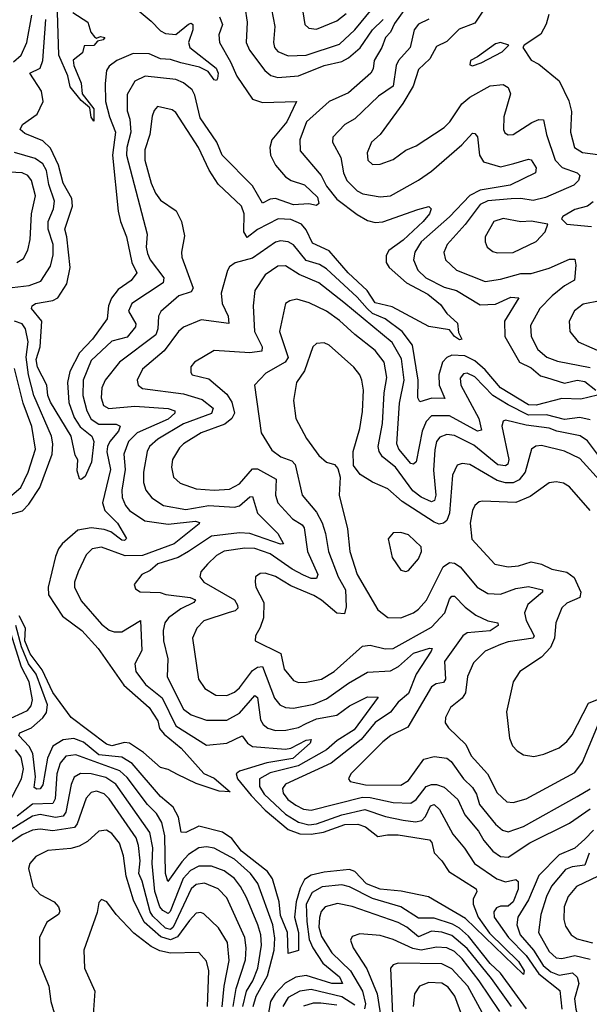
# Model space of a CAD drawing. Extents: x 1843161 to 1959474, y 907081 to 1016326.
# Tile 58 of 256: x 1864805 to 1867032, y 935614 to 939464. Entities that reach past the tile are written whole.
import ezdxf

# ---------------------------------------------------------------- set-up
doc = ezdxf.new("R2010")
doc.units = 0

msp = doc.modelspace()

# ---------------------------------------------------------------- linework, layer by layer
at = {"layer": '0CON20XD'}
for points in [[(1866316.9, 939515), (1866270.7, 939449.3), (1866254.7, 939415), (1866235.5, 939394.5), (1866221.6, 939355), (1866190.4, 939305), (1866187.6, 939272.4), (1866177.5, 939255), (1866091.1, 939178.9), (1866015, 939144.7), (1865926.1, 939065), (1865899.8, 938995), (1865901.2, 938951.2), (1865984.1, 938855), (1866005, 938813.5), (1866045, 938762.9), (1866125, 938702.3), (1866165, 938679.5), (1866195, 938671.7), (1866225, 938674.3), (1866362.3, 938722.3), (1866405, 938733.3), (1866413.3, 938725), (1866406.9, 938705), (1866383.2, 938675), (1866305, 938601.9), (1866248.9, 938561.1), (1866237.8, 938542.2), (1866237.7, 938515), (1866249.2, 938495), (1866318, 938435), (1866401.1, 938391.1), (1866450.8, 938350.8), (1866475, 938315.6), (1866517.1, 938277.1), (1866520.7, 938240.7), (1866533.8, 938215), (1866525, 938212.1), (1866504.5, 938225), (1866485, 938251.5), (1866405, 938264.4), (1866261.7, 938341.7), (1866195, 938356.5), (1866163.1, 938405), (1866089.7, 938475), (1866015, 938560.4), (1865950.4, 938590.4), (1865925, 938642.7), (1865906.5, 938665), (1865865, 938683), (1865815.3, 938685.3), (1865735, 938643.6), (1865695, 938612.3), (1865681, 938635), (1865683.1, 938705), (1865672.8, 938735), (1865580.9, 938820.9), (1865546.5, 938876.5), (1865504.8, 938965), (1865415, 939101.4), (1865401.3, 939111.3), (1865344.3, 939125), (1865330.8, 939109.2), (1865323.1, 939086.9), (1865313.9, 939015), (1865294.4, 938955), (1865294.1, 938915), (1865318.5, 938825), (1865335.4, 938785.4), (1865355, 938758.4), (1865416.5, 938716.5), (1865437.1, 938675), (1865449.4, 938619.4), (1865437.1, 938555), (1865438.8, 938535), (1865482.9, 938415), (1865475, 938400.4), (1865427.5, 938385), (1865356.4, 938323.6), (1865348.4, 938305), (1865345.8, 938255), (1865337.5, 938232.5), (1865195.5, 938124.5), (1865139.4, 938055), (1865126.2, 938025), (1865124, 937985), (1865133.1, 937955), (1865154.2, 937944.2), (1865255, 937953.1), (1865385, 937943.3), (1865412.1, 937935), (1865411.2, 937925), (1865385, 937902.6), (1865265, 937848.6), (1865230.2, 937815), (1865212.3, 937765), (1865217, 937705), (1865204.4, 937625), (1865206.2, 937596.2), (1865218.9, 937565), (1865234.7, 937545), (1865294.2, 937504.2), (1865385, 937491.9), (1865492.6, 937502.6), (1865508.3, 937498.3), (1865507.2, 937492.8), (1865409.5, 937415), (1865285, 937369.4), (1865217.8, 937367.8), (1865125, 937401.6), (1865088.6, 937395), (1865065, 937371.9), (1865033.7, 937305), (1865019.5, 937265), (1865019.2, 937245), (1865045, 937191.8), (1865125, 937100), (1865155, 937076.8), (1865175, 937069.8), (1865205, 937070.2), (1865278, 937115), (1865282.4, 936997.6), (1865255.3, 936945), (1865259, 936915), (1865297.3, 936865), (1865362.4, 936812.4), (1865415, 936702.2), (1865535, 936627.3), (1865615.3, 936635.3), (1865675, 936663.8), (1865695.3, 936635), (1865715, 936621.7), (1865845, 936611.5), (1865865, 936615.6), (1865925, 936646.9), (1865945, 936650), (1865940.5, 936635), (1865873.1, 936575), (1865771.6, 936558.4), (1865663.9, 936526.1), (1865651.6, 936515), (1865656.8, 936495), (1865710.4, 936430.4), (1865765, 936372.8), (1865855, 936296.9), (1865900.8, 936280.8), (1865945, 936278.5), (1865993.4, 936286.6), (1866076.4, 936316.4), (1866127.6, 936317.6), (1866157.2, 936307.2), (1866205, 936269.4), (1866243.1, 936276.9), (1866285, 936276), (1866406.9, 936256.9), (1866416.9, 936246.9), (1866426.2, 936206.2), (1866455.2, 936175.2), (1866482.6, 936132.6), (1866590, 936065), (1866592.5, 936055), (1866578.5, 936025), (1866577.6, 936005), (1866597.7, 935955), (1866642.3, 935892.3), (1866755, 935781.1), (1866777.3, 935745), (1866775, 935730.6), (1866548.8, 935948.8), (1866403.6, 936033.6), (1866296.8, 936056.8), (1866215, 936064.4), (1866161.2, 936085), (1866115, 936133.2), (1866095, 936140.4), (1865995, 936130.8), (1865945, 936118.5), (1865918.8, 936101.2), (1865901.8, 936068.2), (1865886.2, 936015), (1865879, 935955), (1865895.3, 935895), (1865895.3, 935824.7), (1865855, 935812.5), (1865852.1, 935895), (1865825, 935960.8), (1865819.2, 936015), (1865792.9, 936105), (1865773.7, 936133.7), (1865672.6, 936212.6), (1865635, 936262.4), (1865597.6, 936287.6), (1865505, 936310.2), (1865455, 936285.3), (1865436.5, 936286.5), (1865425.8, 936345.8), (1865405.3, 936385), (1865355, 936426.6), (1865245.3, 936555.3), (1865205, 936579.7), (1865115, 936589.9), (1865055, 936638.6), (1865016.6, 936653.4), (1864975, 936647.6), (1864935, 936623.6), (1864913.6, 936576.4), (1864895, 936471.8), (1864885, 936455.9), (1864872, 936455), (1864862, 936462), (1864867, 936503), (1864856.3, 936595), (1864842.2, 936622.2), (1864801.6, 936665), (1864806.2, 936675), (1864851.2, 936695), (1864895.9, 936734.1), (1864909.8, 936755), (1864913.8, 936785), (1864869.1, 936905), (1864839.5, 936945), (1864812.1, 937012.1), (1864789.8, 937095)], [(1865685.2, 939515), (1865694.3, 939455), (1865690, 939375), (1865703.2, 939345), (1865763.3, 939265), (1865786.6, 939246.6), (1865815, 939238.8), (1865895, 939245.2), (1865995, 939285.8), (1866065, 939300.4), (1866090.8, 939315), (1866135.8, 939354.2), (1866184.8, 939425), (1866226.5, 939465)], [(1865789.3, 939505), (1865802.6, 939437.4), (1865797, 939375), (1865801.9, 939355), (1865815, 939340.5), (1865855, 939322.6), (1865925, 939325.2), (1866055, 939368.4), (1866115.8, 939424.2), (1866183.8, 939506.2)], [(1864780.3, 939299.7), (1864811.2, 939325), (1864833.1, 939375), (1864852.2, 939482.2)], [(1865263.8, 939503.8), (1865319.1, 939459.2), (1865355, 939421), (1865375, 939409.8), (1865415, 939406.4), (1865465, 939446.8), (1865475, 939451.1), (1865481.9, 939445), (1865481.9, 939425), (1865464.8, 939375.2), (1865470.7, 939355), (1865572.8, 939275), (1865581.5, 939255), (1865578.9, 939235), (1865575, 939227.1), (1865565, 939228.9), (1865541.9, 939261.9), (1865508.6, 939278.6), (1865435.2, 939295.2), (1865395, 939309.1), (1865355, 939311.4), (1865311.1, 939331.1), (1865248.3, 939331.7), (1865184.5, 939305), (1865155, 939282.9), (1865144.5, 939265.5), (1865138.7, 939215), (1865140.4, 939145), (1865155.9, 939085), (1865180.2, 939025), (1865167.6, 938935), (1865189.8, 938715), (1865198.8, 938675), (1865222.9, 938615), (1865243.3, 938515), (1865263.1, 938475), (1865240.4, 938445), (1865190.6, 938409.4), (1865164.4, 938375.6), (1865152, 938345), (1865146.9, 938295), (1865089.8, 938215), (1865038.3, 938161.7), (1865001.6, 938088.4), (1864992.3, 938045), (1864996.8, 937966.8), (1865018.1, 937908.1), (1865041.7, 937871.7), (1865086.6, 937835), (1865094.7, 937815), (1865086.2, 937733.8), (1865061.5, 937678.5), (1865045, 937666.7), (1865038.3, 937668.3), (1865029.7, 937699.7), (1865033, 937743), (1865021.4, 937761.4), (1865006.7, 937835), (1864925, 937968.1), (1864915.4, 937995), (1864911.3, 938035), (1864874.2, 938105), (1864870, 938135), (1864885.3, 938185), (1864891.4, 938285), (1864851.2, 938335), (1864854, 938345), (1864866.2, 938353.8), (1864935, 938366.8), (1864953.7, 938376.3), (1864989, 938431), (1865002.3, 938495), (1864990, 938615), (1864980.9, 938645), (1865012.1, 938735), (1865008.7, 938765), (1864975, 938825.4), (1864956.3, 938895), (1864925, 938961.6), (1864895, 938990.5), (1864825, 939019.7), (1864807.5, 939035), (1864816.5, 939055), (1864873.7, 939095), (1864896.8, 939145), (1864890.3, 939185), (1864844.7, 939255), (1864885, 939274.3), (1864895.4, 939304.6), (1864907.6, 939465)], [(1865012.7, 939492.7), (1865072, 939455), (1865083.8, 939415), (1865097.7, 939397.7), (1865105, 939392.5), (1865120.9, 939399.1), (1865138, 939395), (1865131.2, 939385), (1865109.3, 939380.7), (1865095, 939362.9), (1865057.5, 939362.5), (1865050, 939335), (1865014.4, 939305.6), (1865016.2, 939285), (1865045.5, 939215.5), (1865049.4, 939175), (1865095, 939115.7), (1865095, 939068), (1865085, 939082.5), (1865079.8, 939119.8), (1865045, 939148), (1865002.4, 939202.4), (1864993.5, 939245), (1864957.5, 939325), (1864953.5, 939493.5)], [(1865585.7, 939475), (1865598, 939445), (1865584.1, 939405), (1865586, 939375), (1865629.9, 939299.9), (1865654, 939244), (1865715, 939153.1), (1865755, 939140.3), (1865887.1, 939145), (1865849.4, 939065), (1865790.5, 938995), (1865783.2, 938965), (1865785.8, 938935), (1865805.9, 938895), (1865845, 938849.2), (1865867.1, 938835), (1865918.2, 938818.2), (1865969.5, 938770.5), (1865974.1, 938745.9), (1865965, 938737.9), (1865935, 938744.8), (1865875, 938740.7), (1865805, 938764.5), (1865785, 938762), (1865755, 938746.5), (1865715, 938814.8), (1865597.2, 938935), (1865575.3, 938985.3), (1865510.9, 939080.9), (1865489.8, 939169.8), (1865479.5, 939189.5), (1865445, 939216.9), (1865415, 939230.8), (1865295, 939243.5), (1865255.6, 939224.4), (1865225, 939171.2), (1865225, 939107.5), (1865236.2, 939075), (1865240.2, 939025), (1865224.2, 938965), (1865222.5, 938935), (1865303.2, 938625)], [(1865911.8, 939495), (1865920.4, 939445), (1865935, 939431.8), (1865965, 939427.9), (1866045, 939459.3), (1866081, 939489)], [(1866620.5, 939505), (1866585, 939451.1), (1866523.1, 939426.9), (1866475, 939378.7), (1866435, 939359.5), (1866408.3, 939311.7), (1866365, 939269.5), (1866343.6, 939205), (1866302.9, 939137.1), (1866214.3, 939015.7), (1866180, 938985), (1866163.8, 938943.8), (1866166.7, 938915), (1866185, 938897.5), (1866215, 938898.9), (1866265, 938917.5), (1866315, 938954.5), (1866355, 938970.5), (1866465, 939043.3), (1866487.2, 939065), (1866533.8, 939135), (1866565, 939161.9), (1866645, 939205.2), (1866695, 939211.3), (1866715, 939199.4), (1866724, 939175), (1866697.8, 939085), (1866696.7, 939035), (1866702.5, 939022.5), (1866715, 939014.4), (1866735, 939015.6), (1866807.6, 939062.4), (1866835, 939074.3), (1866853.3, 939073.3), (1866865.2, 939015), (1866898.7, 938915), (1866925.7, 938885.7), (1866985.1, 938865.2), (1866994.8, 938855), (1866989.8, 938835), (1866972.2, 938817.8), (1866861.6, 938768.4), (1866812.8, 938757.2), (1866765, 938765.5), (1866726.8, 938763.2), (1866635, 938756.2), (1866605, 938741), (1866547.2, 938662.8), (1866475.9, 938585), (1866463.9, 938553.9), (1866470.4, 938525), (1866513.3, 938485), (1866625, 938440.6), (1866685, 938449), (1866765, 938471.9), (1866805, 938472.2), (1866875, 938492), (1866955, 938528.2), (1866975, 938527.5), (1866980, 938505), (1866974.7, 938445.3), (1866935, 938423), (1866887.1, 938385), (1866839.3, 938335), (1866801.8, 938268.3), (1866804.8, 938224.8), (1866830.4, 938175), (1866865.6, 938145), (1866908.5, 938128.5), (1867035, 938104.2)], [(1866874.5, 939485), (1866863.8, 939446.2), (1866842.5, 939407.5), (1866777.5, 939365), (1866772.5, 939355), (1866805, 939306), (1866835, 939290.8), (1866913.8, 939225), (1866952.5, 939147.5), (1866962.5, 939105), (1866959.1, 939025), (1866974.1, 938964.1), (1867005, 938944.8), (1867115, 938930.3)], [(1866405, 939466.7), (1866365, 939446.2), (1866347.3, 939425), (1866331.6, 939355), (1866286.7, 939305), (1866276.8, 939285), (1866265, 939204.2), (1866207.6, 939165), (1866115, 939076.9), (1866076.4, 939055), (1866029.1, 939005), (1866027.5, 938985), (1866061.1, 938925), (1866071.4, 938865), (1866083.9, 938835), (1866124, 938795), (1866146.9, 938783.1), (1866215, 938771.7), (1866255, 938775.7), (1866365, 938836.8), (1866415, 938872.4), (1866534, 938975), (1866575, 939020), (1866585, 939019.4), (1866595, 939005.8), (1866602.4, 938935), (1866619, 938909), (1866685, 938889.1), (1866737.5, 938902.5), (1866795, 938919.5), (1866805, 938916.9), (1866824.6, 938885), (1866821.9, 938865), (1866723, 938817), (1866605, 938797.8), (1866565, 938777.3), (1866486, 938694), (1866375, 938595.8), (1866349.8, 938555), (1866344.2, 938525), (1866361.6, 938485), (1866392.8, 938455), (1866465, 938417.9), (1866513.1, 938405), (1866605, 938348.6), (1866665, 938351.5), (1866725, 938379), (1866756.8, 938376.8), (1866701.1, 938285), (1866701.7, 938225), (1866759.2, 938125), (1866805, 938102.7), (1866842, 938072), (1866864.5, 938064.5), (1866935, 938043.1), (1866985, 938054.5), (1867015, 938049.3), (1867057.3, 938015)], [(1866575, 939284.3), (1866608.8, 939295), (1866692, 939338), (1866717.5, 939365), (1866685, 939374.5), (1866665, 939370.4), (1866595, 939318.6), (1866567.5, 939305), (1866565, 939287.5), (1866575, 939284.3)], [(1864775, 938417.2), (1864842.5, 938425), (1864888.3, 938441.7), (1864925, 938500), (1864935.6, 938545), (1864936.3, 938585), (1864916.2, 938645), (1864916, 938675), (1864937.6, 938725), (1864940.7, 938755), (1864919.4, 938819.4), (1864910, 938875), (1864895, 938900.2), (1864865, 938922), (1864785.1, 938945.1)], [(1864794.2, 938515), (1864819.7, 938530.3), (1864837.2, 938562.8), (1864846.3, 938605), (1864851, 938705), (1864866.8, 938775), (1864851.1, 938835), (1864836.7, 938855), (1864814.8, 938864.8), (1864765, 938868.1)], [(1867047.9, 938752.1), (1867025, 938735.3), (1866975, 938722.1), (1866928.8, 938695), (1866923.3, 938685), (1866944.5, 938664.5), (1867041.4, 938655)], [(1866672.1, 938552.1), (1866735, 938554.1), (1866825, 938596.7), (1866860, 938635), (1866870, 938665), (1866805, 938676.4), (1866763.9, 938673.9), (1866695, 938687.2), (1866658.9, 938675), (1866625.4, 938615), (1866624.6, 938595), (1866633.5, 938575), (1866655, 938557.5), (1866672.1, 938552.1)], [(1865303.2, 938625), (1865300.2, 938575), (1865305, 938550.6), (1865315.7, 938525), (1865368.1, 938455), (1865365.6, 938435), (1865244.1, 938355), (1865231.1, 938325), (1865259, 938275), (1865257.2, 938262.8), (1865225, 938223), (1865165, 938207.3), (1865085, 938131.6), (1865053.4, 938055), (1865052, 937995), (1865067.7, 937935), (1865085, 937902.5), (1865115, 937882), (1865182.2, 937882.2), (1865198.2, 937875), (1865191, 937855), (1865157.3, 937815), (1865147.9, 937795), (1865145.8, 937774.2), (1865159.8, 937705), (1865128.6, 937575), (1865137.7, 937545), (1865188.1, 937495), (1865222.9, 937435), (1865215, 937427.1), (1865205, 937429.2), (1865160.9, 937460.9), (1865135, 937470.7), (1865085, 937476.5), (1865031.9, 937468.1), (1864971.6, 937415), (1864956.7, 937395), (1864945.6, 937364.4), (1864916.3, 937245), (1864917.5, 937215), (1864972.3, 937132.3), (1865047.6, 937075), (1865111.6, 937005), (1865211.8, 936861.8), (1865311.3, 936775), (1865345, 936722.9), (1865352.2, 936692.2), (1865369.9, 936669.9), (1865436.5, 936615), (1865525, 936515.8), (1865565, 936498.2), (1865627.5, 936445), (1865585, 936446.8), (1865495, 936476.8), (1865422.7, 936512.7), (1865385, 936532.5), (1865355, 936539.2), (1865288.7, 936598.7), (1865235, 936635.4), (1865215, 936637.5), (1865165, 936624.5), (1865145, 936631.1), (1865006, 936735), (1864935, 936832.7), (1864892.3, 936922.3), (1864845.4, 936985), (1864825, 937035), (1864827.2, 937085), (1864803, 937133)], [(1867064.1, 937995.9), (1866999.2, 937980.8), (1866925, 937983.4), (1866825, 937957), (1866795, 937958.1), (1866685, 938024.9), (1866624.6, 938095), (1866585, 938130.5), (1866545, 938149.5), (1866495, 938152.7), (1866475, 938143.6), (1866458.5, 938125), (1866443.4, 938075), (1866445.2, 938035), (1866466.9, 937983.1), (1866415.9, 937984.1), (1866370, 937970), (1866361.9, 937985), (1866362.8, 938055), (1866341.2, 938191.2), (1866300.2, 938245), (1866234.3, 938295), (1866185, 938314.7), (1866163.5, 938335), (1866125, 938379.8), (1866005, 938490.4), (1865977.3, 938507.3), (1865925, 938523), (1865875, 938584.1), (1865855, 938596.2), (1865825, 938599.6), (1865805, 938594.8), (1865715, 938531.4), (1865647.1, 938512.9), (1865625, 938498), (1865617.1, 938482.9), (1865593.1, 938395), (1865596.3, 938355), (1865620.6, 938305), (1865623.2, 938276.8), (1865515, 938290), (1865445, 938262.4), (1865425.5, 938244.5), (1865370.5, 938169.5), (1865285, 938098.1), (1865264.7, 938055), (1865268.5, 938035), (1865285, 938021.5), (1865445, 938000.6), (1865518.7, 937978.7), (1865561.8, 937945), (1865555.4, 937924.6), (1865445, 937883.2), (1865345, 937823.5), (1865312.9, 937795), (1865303.9, 937775), (1865288.5, 937695), (1865289.3, 937655), (1865298, 937625), (1865322.3, 937595), (1865367.5, 937565), (1865455, 937549.3), (1865545, 937564.4), (1865645, 937557.3), (1865665, 937563.8), (1865705, 937598.6), (1865715, 937600), (1865735, 937534.1), (1865814.2, 937455), (1865836.2, 937415), (1865825, 937413.5), (1865705, 937454.6), (1865665, 937457.1), (1865554.5, 937445), (1865465, 937384.8), (1865425, 937361.5), (1865345, 937336.1), (1865315, 937310), (1865283.1, 937295), (1865252.5, 937255), (1865258.1, 937238.1), (1865276.4, 937226.4), (1865354.4, 937224.4), (1865376.5, 937216.5), (1865471.2, 937205), (1865491.9, 937195), (1865485.5, 937185), (1865435, 937161), (1865387.1, 937125), (1865372.9, 937105), (1865366.2, 937075), (1865366.8, 937035), (1865384.7, 936965), (1865381.1, 936895), (1865445, 936767.7), (1865475, 936745.2), (1865535, 936724.8), (1865615, 936724.8), (1865665, 936752.4), (1865725, 936821.8), (1865735, 936814.2), (1865746.9, 936726.9), (1865757.5, 936707.5), (1865775, 936693.8), (1865805, 936684.8), (1865845.2, 936685.2), (1865895, 936696.2), (1865925, 936711.5), (1865965, 936729.9), (1866045.1, 936744.9), (1866095, 936780.6), (1866165, 936815.9), (1866207.1, 936815), (1866112.6, 936687.4), (1866046.9, 936645), (1866005, 936608.4), (1865893.8, 936546.2), (1865785, 936519.4), (1865742.7, 936495), (1865742.8, 936465), (1865761.3, 936435), (1865845, 936357.6), (1865895, 936326.4), (1865935, 936315.7), (1865965, 936318.9), (1866064.8, 936355.2), (1866155, 936375.4), (1866235, 936348.7), (1866305, 936333.4), (1866352.8, 936327.2), (1866377.1, 936332.9), (1866391.8, 936348.2), (1866410.7, 936389.3), (1866425, 936394.8), (1866446.5, 936375), (1866498.7, 936278.7), (1866544.7, 936225), (1866583.2, 936165), (1866670.4, 936105), (1866705, 936092.3), (1866745, 936101.9), (1866754.6, 936094.6), (1866754.3, 936064.3), (1866734.2, 936015), (1866715, 935997.1), (1866685, 935997.3), (1866669.4, 935990.6), (1866658.8, 935975), (1866660, 935955), (1866716.6, 935875), (1866785.1, 935805.1), (1866835, 935732.8), (1866917.4, 935667.4), (1866925.3, 935595.3)], [(1867035, 937899.8), (1866995, 937908.6), (1866935, 937900.9), (1866865, 937919.3), (1866795, 937917.8), (1866715, 937957.8), (1866654.7, 937994.7), (1866585, 938068), (1866555, 938081.6), (1866540.4, 938079.6), (1866527.6, 938062.4), (1866529.5, 938035), (1866600.6, 937905), (1866610.6, 937859.4), (1866595, 937855.7), (1866485, 937914.5), (1866415.1, 937914.9), (1866395, 937892.5), (1866378.1, 937855), (1866355.2, 937734.8), (1866345, 937725.5), (1866335, 937728.7), (1866287.5, 937785), (1866279.6, 937805), (1866290.3, 937965), (1866308.7, 938055), (1866297.5, 938137.5), (1866261.3, 938201.3), (1866072.3, 938357.7), (1865974.7, 938435), (1865897.6, 938467.6), (1865845, 938501.9), (1865815, 938500.9), (1865765, 938466.7), (1865724.7, 938405), (1865718.4, 938345), (1865723.5, 938245), (1865753.6, 938185), (1865751.5, 938168.5), (1865705, 938161.6), (1865565, 938170), (1865488, 938125), (1865473.8, 938106.2), (1865473.8, 938085), (1865480, 938075), (1865545, 938059.2), (1865615, 937999.7), (1865635, 937968.5), (1865644.8, 937925), (1865634.9, 937905.1), (1865607.3, 937882.7), (1865515, 937848.1), (1865444.9, 937805.1), (1865430.1, 937789.9), (1865402.5, 937745), (1865398.7, 937715), (1865406.2, 937675), (1865432, 937652), (1865495, 937630), (1865565.2, 937624.8), (1865625, 937627.8), (1865665, 937649.5), (1865715, 937707.9), (1865735, 937707.3), (1865807.5, 937667.5), (1865804.7, 937605), (1865814, 937575), (1865871.7, 937511.7), (1865908.9, 937488.9), (1865917, 937477), (1865930.2, 937385), (1865971.2, 937295), (1865965, 937278.9), (1865945, 937279.5), (1865915, 937292.1), (1865870.2, 937315), (1865785, 937375.2), (1865725, 937396.9), (1865685, 937397.7), (1865605, 937385.7), (1865575, 937369.2), (1865539.1, 937335), (1865513.6, 937305), (1865508.8, 937285), (1865525, 937264.7), (1865644.8, 937195), (1865657.3, 937175), (1865657.6, 937162.4), (1865648.1, 937151.9), (1865624.4, 937145.6), (1865525, 937113.3), (1865497.1, 937085), (1865481.1, 937045), (1865504.6, 936885), (1865529.2, 936849.2), (1865572.2, 936822.2), (1865615, 936821.8), (1865645, 936834.1), (1865665, 936851.6), (1865715, 936919.5), (1865735, 936932.7), (1865755, 936935.2), (1865801.3, 936811.3), (1865821.8, 936785), (1865845, 936774.8), (1865875, 936771.9), (1865955, 936788), (1866005, 936808.1), (1866090.3, 936869.7), (1866165, 936912.3), (1866255, 936918.5), (1866286.8, 936935), (1866345, 936987.1), (1866406.9, 937006.9), (1866417.5, 937005), (1866414.4, 936995), (1866355.4, 936905.4), (1866325, 936829.4), (1866284.9, 936795.1), (1866255, 936756.6), (1866195, 936715.2), (1866140.7, 936649.3), (1866022.7, 936557.3), (1865844.8, 936475.2), (1865832.7, 936457.3), (1865835, 936439.4), (1865853.7, 936415), (1865885, 936392.1), (1865915, 936377.3), (1865945, 936373.3), (1866145, 936424.2), (1866175, 936422.9), (1866265, 936402.7), (1866335, 936400.4), (1866355, 936414.1), (1866395, 936465.2), (1866415, 936474), (1866435, 936473.9), (1866465, 936462.8), (1866517.9, 936415), (1866544.9, 936354.9), (1866598.9, 936291.1), (1866619.3, 936255), (1866655, 936212.1), (1866685, 936191.4), (1866715, 936188.6), (1866800, 936245), (1866955, 936321.5), (1867035, 936377.6)], [(1867071.5, 937755), (1867025, 937818), (1866997.1, 937837.1), (1866905, 937855.6), (1866875, 937867.4), (1866785, 937879.2), (1866705, 937898.4), (1866695, 937894.4), (1866689.8, 937875), (1866717, 937745), (1866714.3, 937725.7), (1866705, 937719.2), (1866675, 937723.2), (1866580.5, 937800.5), (1866505, 937838.8), (1866475, 937842.1), (1866447.8, 937832.2), (1866435, 937814.4), (1866428.2, 937781.8), (1866422.7, 937702.7), (1866431.9, 937605), (1866426.6, 937583.4), (1866415, 937578.4), (1866375, 937596.7), (1866342, 937622), (1866275, 937714.2), (1866223.2, 937755), (1866210.6, 937775), (1866207, 937795), (1866223.4, 937885), (1866229.5, 938005), (1866240.6, 938065), (1866230.2, 938125), (1866195, 938170.8), (1866115, 938232.9), (1866055, 938288.6), (1866005, 938324.8), (1865937, 938357), (1865889.1, 938370.9), (1865861.2, 938365), (1865845, 938354), (1865821.1, 938245), (1865855, 938142.9), (1865843.4, 938125), (1865768, 938082), (1865722.7, 938035), (1865748.9, 937848.9), (1865791.1, 937781.1), (1865825.5, 937755), (1865868.5, 937738.5), (1865882.7, 937725), (1865909.7, 937605), (1865965, 937538.7), (1865987.2, 937497.2), (1866001.3, 937455), (1866012.8, 937385), (1866050.4, 937285), (1866078.8, 937235), (1866081.7, 937168.3), (1866075, 937141.4), (1866045, 937143.6), (1865985, 937194.3), (1865955, 937212), (1865865, 937250.7), (1865805, 937286.8), (1865765, 937300), (1865745, 937298.9), (1865727.5, 937285), (1865725.6, 937265), (1865728.2, 937245), (1865759.7, 937185), (1865758.4, 937125), (1865745, 937086.9), (1865726.5, 937055), (1865726, 937035), (1865826, 936986), (1865839.5, 936925), (1865875, 936879.6), (1865895, 936871.9), (1865926.7, 936873.3), (1865985, 936885.3), (1866035, 936914.8), (1866145, 937014.6), (1866175, 937018.7), (1866234.3, 937004.2), (1866265, 937005.2), (1866415, 937088.1), (1866467.8, 937145), (1866485, 937198.2), (1866495, 937209.6), (1866505, 937210), (1866546.9, 937166.9), (1866588.9, 937135), (1866635, 937113.1), (1866675, 937105.6), (1866675.5, 937095), (1866645, 937074.3), (1866555, 937066.2), (1866537.8, 937055), (1866466.2, 936955), (1866469.6, 936885), (1866462.2, 936872.2), (1866433.2, 936866.8), (1866415.2, 936854.8), (1866322.3, 936697.7), (1866256.5, 936665), (1866225, 936640.6), (1866099.6, 936515), (1866091.1, 936495), (1866097.5, 936485), (1866157.8, 936472.2), (1866295, 936471.2), (1866325, 936488.6), (1866385, 936572.3), (1866425, 936582.4), (1866475, 936576.8), (1866492.7, 936562.7), (1866540, 936495), (1866575, 936461.4), (1866591.5, 936435), (1866603.1, 936395), (1866665, 936318.4), (1866692.7, 936295), (1866715, 936288.3), (1866775, 936309), (1866985, 936426.5), (1867035, 936455.8)], [(1867075, 938364.8), (1867008.1, 938351.9), (1866974, 938326), (1866953.6, 938285), (1866956.5, 938245), (1866988.6, 938205), (1867095, 938157.7)], [(1864750.4, 937525), (1864816.5, 937543.5), (1864840.9, 937569.1), (1864884, 937635), (1864931.5, 937765), (1864935.2, 937805), (1864929, 937835), (1864860.5, 937995), (1864839.3, 938075), (1864829.9, 938145), (1864838, 938205), (1864827.6, 938255), (1864815, 938275.2), (1864785, 938284.8)], [(1867085, 937649.4), (1866995, 937748.9), (1866935, 937777), (1866845, 937798.6), (1866823.6, 937796.4), (1866806.7, 937785), (1866781.5, 937695), (1866758.1, 937665), (1866735, 937652.9), (1866705, 937652.8), (1866672.1, 937662.1), (1866565, 937724.2), (1866535, 937729.3), (1866515, 937722.7), (1866497, 937683), (1866486.2, 937535), (1866475, 937506), (1866462.2, 937495), (1866445, 937492), (1866425, 937499.8), (1866300.1, 937580.1), (1866245, 937629.3), (1866185, 937655.4), (1866136, 937686), (1866110.7, 937720.7), (1866108.9, 937775), (1866135.3, 937865), (1866145, 937932.5), (1866149.2, 938015), (1866143.2, 938055), (1866135.2, 938075.2), (1866111.2, 938105), (1866015, 938191.1), (1865995, 938201.1), (1865965, 938198.1), (1865951.1, 938185), (1865919.2, 938090.8), (1865887.8, 938045), (1865876.2, 937975), (1865884.6, 937905), (1865925.9, 937825.9), (1865975, 937760.6), (1866005, 937734.5), (1866036.2, 937725), (1866049.1, 937709.1), (1866058, 937675), (1866053.9, 937605), (1866086.8, 937473.2), (1866096, 937385), (1866125.2, 937295), (1866205, 937156.4), (1866245, 937126.8), (1866295, 937125.3), (1866345, 937144.2), (1866365, 937159.3), (1866395.2, 937194.8), (1866461.2, 937325), (1866485, 937341.2), (1866505, 937338.9), (1866526.9, 937325), (1866593.3, 937245), (1866635, 937219.8), (1866685, 937217.4), (1866745, 937240.2), (1866795, 937248.1), (1866848.8, 937235), (1866849.4, 937225), (1866792.5, 937177.5), (1866778.6, 937145), (1866785.2, 937115), (1866816.2, 937055), (1866812.7, 937045), (1866715, 937031.2), (1866685, 937020.9), (1866624.5, 936995), (1866579.5, 936949.5), (1866555.5, 936895.5), (1866548.3, 936831.7), (1866535, 936810.7), (1866489.1, 936775), (1866470, 936735), (1866468.9, 936715), (1866481.9, 936695), (1866550, 936630), (1866570, 936585), (1866634.7, 936515), (1866671.4, 936441.4), (1866709.2, 936405), (1866735, 936402.5), (1866785, 936416.7), (1866975, 936520), (1867005, 936560.5), (1867075, 936725.9)], [(1864747.7, 937582.3), (1864809.8, 937635), (1864837.8, 937695), (1864866.2, 937785), (1864853.1, 937873.1), (1864818.7, 937965), (1864785, 938100)], [(1867035, 937544.3), (1866955, 937638.1), (1866931.2, 937651.2), (1866902.8, 937657.2), (1866875, 937652.7), (1866800.5, 937599.5), (1866745, 937576.3), (1866615, 937581.1), (1866601.7, 937578.3), (1866585, 937564.4), (1866575.4, 937545), (1866566.2, 937495), (1866573.2, 937433.2), (1866662.9, 937335), (1866715.3, 937324.7), (1866755, 937328.6), (1866805, 937343.8), (1866845.2, 937335.2), (1866885.8, 937315.8), (1866945, 937304.2), (1866973.5, 937283.5), (1866999, 937225), (1866995, 937204.1), (1866945, 937182.8), (1866925.3, 937164.7), (1866902, 937105), (1866896.1, 937045), (1866880.4, 937009.6), (1866845, 936971.5), (1866760.8, 936915), (1866734.4, 936875), (1866707.9, 936757.9), (1866720.6, 936655), (1866732.5, 936625), (1866750, 936605), (1866775, 936588.9), (1866815, 936583.1), (1866855, 936591.5), (1866915, 936617.1), (1866945, 936641.8), (1866965, 936668.1), (1867028.7, 936791.3), (1867071, 936809)], [(1866315, 937306), (1866325, 937310.8), (1866365, 937356.2), (1866376.5, 937385), (1866375, 937403.3), (1866325, 937449.4), (1866295, 937458.9), (1866265, 937457.1), (1866245.9, 937434.1), (1866261.2, 937361.2), (1866295, 937311.2), (1866315, 937306)], [(1864734, 936716), (1864835, 936763), (1864849.5, 936780.5), (1864854.9, 936805), (1864842, 936875), (1864811.8, 936931.8), (1864770.8, 937065)], [(1864760.5, 936395), (1864812.5, 936495), (1864820.4, 936535), (1864810.3, 936580.3), (1864788.5, 936608.5)], [(1865717.5, 935605), (1865730.2, 935645), (1865774.2, 935725), (1865799.4, 935825), (1865802.7, 935872.7), (1865794.3, 935925), (1865736.2, 936086.2), (1865707.6, 936125), (1865645, 936181.9), (1865565, 936224.4), (1865535, 936230.2), (1865505, 936225.6), (1865465, 936200.2), (1865439.1, 936170.9), (1865384.1, 936094.1), (1865375.2, 936125.2), (1865372.2, 936272.2), (1865361.2, 936325), (1865339.4, 936359.4), (1865305, 936395.2), (1865225, 936500.8), (1865196.7, 936526.7), (1865025, 936589.4), (1864986, 936584), (1864962.9, 936557.1), (1864950.4, 936515), (1864943.1, 936416.9), (1864935, 936398.7), (1864855, 936396.1), (1864795, 936349.2)], [(1865677.9, 935605), (1865691.9, 935665), (1865716.2, 935705), (1865736.3, 935755), (1865750.4, 935845), (1865747.6, 935885), (1865736.1, 935925), (1865692.1, 936032.1), (1865667.8, 936075), (1865645, 936105.7), (1865605, 936135.9), (1865555, 936154.5), (1865505, 936154.2), (1865472.4, 936137.6), (1865444.2, 936105.8), (1865393.4, 935976.6), (1865385, 935969), (1865365, 935980), (1865353, 935995), (1865333.6, 936055), (1865323.3, 936165), (1865326, 936226), (1865313.4, 936285), (1865181.1, 936475), (1865141.3, 936501.3), (1865084.8, 936515.2), (1865043.2, 936516.8), (1865018.5, 936501.5), (1865006.8, 936473.2), (1864984.9, 936365), (1864975, 936349.8), (1864945, 936344.9), (1864885, 936355.4), (1864855, 936350.1), (1864745, 936281.1)], [(1865640.1, 935605), (1865651.4, 935675), (1865687.6, 935787.6), (1865690.3, 935835), (1865685.2, 935875), (1865615, 936029.7), (1865581.2, 936065), (1865527.5, 936087.5), (1865495, 936082.5), (1865475.6, 936065), (1865405.3, 935915), (1865395, 935906.2), (1865375, 935911.7), (1865325, 935958.5), (1865315.3, 935975), (1865283.8, 936095), (1865270.7, 936125), (1865275.9, 936175), (1865270.1, 936235), (1865260.8, 936265), (1865155, 936417.4), (1865135, 936436.6), (1865105, 936447), (1865085, 936441.6), (1865065, 936420), (1865030, 936320), (1865019.2, 936305), (1864935, 936292.7), (1864885, 936298.4), (1864855, 936295.2), (1864815, 936276.6), (1864753, 936235)], [(1865596.6, 935603.4), (1865604, 935685), (1865623.8, 935785), (1865617, 935855), (1865582.6, 935912.6), (1865525, 935967.8), (1865512.7, 935972.7), (1865495, 935969.6), (1865468.6, 935941.4), (1865422.4, 935877.6), (1865395, 935865.3), (1865357.3, 935877.3), (1865292.2, 935935), (1865250.4, 936020.4), (1865221.2, 936115), (1865211, 936195), (1865195, 936243.3), (1865165, 936282.3), (1865145, 936295.4), (1865115, 936291.2), (1865069.9, 936250.1), (1865037.3, 936232.7), (1865005, 936222.7), (1864914.8, 936215.2), (1864868.5, 936191.5), (1864844.3, 936165), (1864839.4, 936145), (1864856.4, 936075), (1864885, 936042.7), (1864939.5, 936015), (1864956.5, 935995), (1864961.9, 935978.1), (1864956.7, 935965), (1864911.8, 935935), (1864882.1, 935875), (1864882, 935775), (1864918.5, 935685), (1864926.4, 935625), (1864939.5, 935580.5)], [(1867049.2, 936295), (1867015, 936260.2), (1866975, 936224.8), (1866915, 936198.1), (1866835, 936117), (1866795, 936022.8), (1866753.3, 935955), (1866748.5, 935925), (1866761.7, 935885), (1866814.4, 935825), (1866852.4, 935765), (1866881.4, 935741.4), (1866915, 935727.8), (1866966.5, 935736.5), (1866985, 935720.4), (1866990.8, 935695), (1866973.8, 935635), (1866979, 935595), (1867023.6, 935445), (1867075, 935302.3)], [(1867032.3, 936205), (1867015, 936158.2), (1866965, 936150.9), (1866939.7, 936140.3), (1866884.6, 936075.4), (1866865, 936035.5), (1866842.4, 935965), (1866834.2, 935895), (1866875, 935820), (1866902.5, 935795), (1866925, 935792.5), (1866975, 935804.5), (1867035, 935790.9)], [(1866786.3, 935596.3), (1866684.9, 935735), (1866645, 935773.7), (1866559.8, 935879.8), (1866525, 935911.5), (1866497, 935927), (1866425, 935951.2), (1866365, 935950.6), (1866295, 935994.5), (1866185, 936027.9), (1866095, 936073.8), (1866065, 936080.7), (1865987.1, 936072.9), (1865948.6, 936051.4), (1865925.6, 936005), (1865928.1, 935938.1), (1865937.5, 935867.5), (1865950.8, 935835), (1865990.4, 935775), (1866055, 935721.6), (1866067.3, 935695), (1866025, 935695.4), (1865925, 935726), (1865885, 935719.6), (1865843.6, 935696.4), (1865804, 935655), (1865786, 935625), (1865775, 935564.5)], [(1867067.4, 936115), (1866982.8, 936075), (1866949.3, 936035), (1866933.8, 935995), (1866932.1, 935945), (1866938.9, 935918.9), (1866960.8, 935885), (1866985, 935869.5), (1867045.2, 935854.8)], [(1865539, 935605), (1865545.2, 935745.2), (1865535, 935781.9), (1865505, 935816), (1865395, 935813.2), (1865352.6, 935822.6), (1865319.6, 935839.6), (1865251.6, 935891.6), (1865182.9, 935965), (1865145.8, 936015), (1865125, 936023.3), (1865115, 936012.5), (1865107.4, 935972.6), (1865055.7, 935825), (1865058.6, 935755), (1865099.1, 935665), (1865090.4, 935555)], [(1866727.9, 935605), (1866649.7, 935715), (1866555, 935832.4), (1866495, 935882.8), (1866455, 935896.4), (1866415, 935899.2), (1866365, 935877), (1866318.9, 935915), (1866285, 935933.1), (1866105, 935996.8), (1866047.4, 936007.4), (1865999.5, 935995), (1865983.6, 935976.4), (1865977.1, 935952.9), (1865975.2, 935915), (1865985, 935878.9), (1866026, 935815), (1866098.3, 935745), (1866144.9, 935664.9), (1866157.8, 935615), (1866153.6, 935596.4)], [(1866681.8, 935585), (1866602.1, 935705), (1866535, 935791.5), (1866505, 935820.5), (1866475, 935834.2), (1866435, 935837), (1866375, 935824.9), (1866341.9, 935831.9), (1866265, 935867.7), (1866215, 935882.5), (1866135, 935889.3), (1866105, 935879.2), (1866098.9, 935865), (1866108.9, 935835), (1866162.1, 935752.1), (1866202.6, 935655), (1866226.1, 935505)], [(1866644.8, 935525), (1866556.8, 935685), (1866495, 935752.7), (1866455, 935772.2), (1866284.8, 935775.2), (1866265, 935767.9), (1866254.7, 935755), (1866263.3, 935575)], [(1866556.9, 935506.9), (1866506.5, 935645), (1866480.8, 935680.8), (1866455, 935696.9), (1866405, 935699.2), (1866368.9, 935685), (1866349.2, 935655), (1866343.2, 935605)], [(1866115, 935610.9), (1866065, 935643.3), (1865945, 935672), (1865900, 935665), (1865855, 935640.2), (1865833.5, 935605)], [(1866045, 935609.9), (1865982.1, 935617.9), (1865952.4, 935617.6), (1865915, 935606.5)]]:
    msp.add_lwpolyline(points, dxfattribs=at)

doc.saveas('drawing.dxf')
